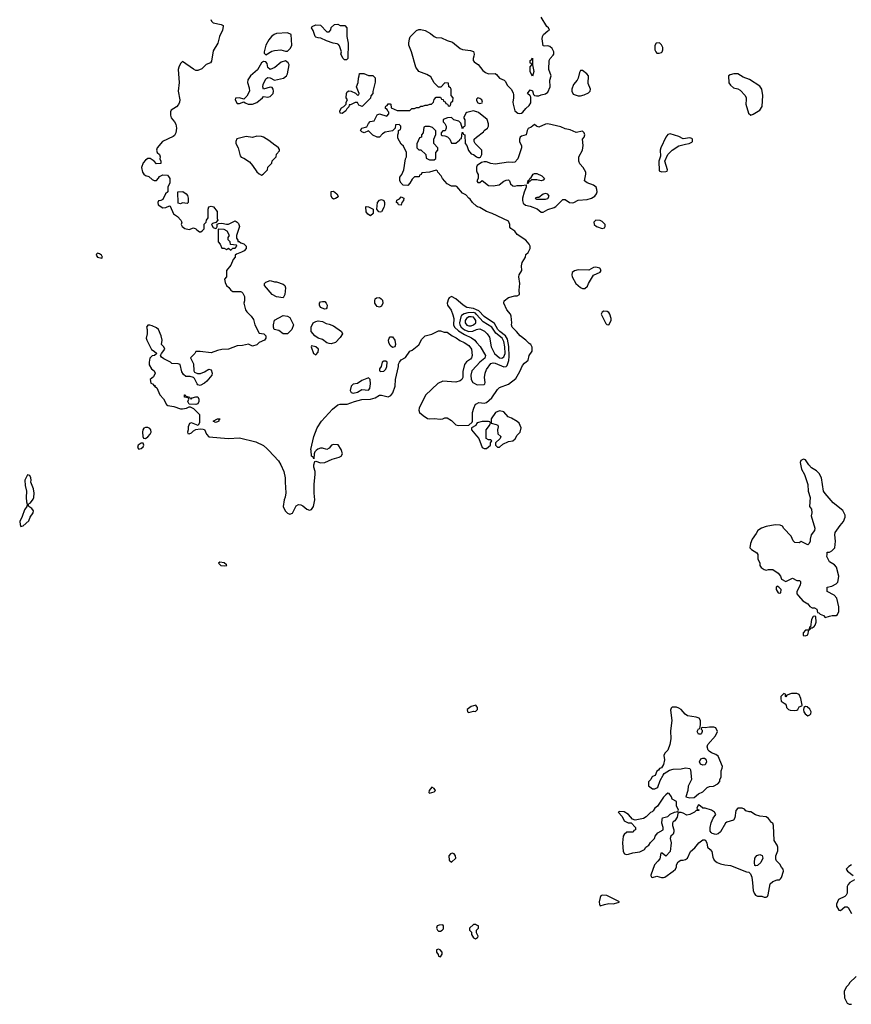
# Model space of a CAD drawing. Header units: inches. Extents: x 2601469 to 2753575, y 449403 to 582909.
# Tile 9 of 256: x 2615819 to 2623428, y 474932 to 483944. Entities that reach past the tile are written whole.
import ezdxf

# ---------------------------------------------------------------- set-up
doc = ezdxf.new("R2010")
doc.units = ezdxf.units.IN
doc.header["$MEASUREMENT"] = 0
for name, color, linetype in [('C6417', 7, 'Continuous'), ('C6418', 7, 'Continuous'), ('C6427', 7, 'Continuous'), ('C6428', 7, 'Continuous')]:
    doc.layers.add(name, color=color, linetype=linetype)

msp = doc.modelspace()

# ---------------------------------------------------------------- linework, layer by layer
at = {"layer": 'C6417', "color": 4, "elevation": 4}
for points in [[(2618100, 480000), (2618185.7, 479905.7), (2618208.4, 479870), (2618235.8, 479810), (2618248.5, 479750), (2618246.7, 479710), (2618253.3, 479613.3), (2618247.4, 479572.6), (2618238.4, 479550), (2618230.4, 479490), (2618247.9, 479447.9), (2618270, 479428.2), (2618290, 479418.4), (2618313.7, 479426.3), (2618350, 479494.8), (2618370, 479507.3), (2618390, 479504.9), (2618410, 479495.5), (2618445.4, 479465.4), (2618470, 479454), (2618490, 479461.6), (2618508.2, 479490), (2618519.7, 479550), (2618513.7, 479610), (2618514.7, 479690), (2618523.7, 479783.7), (2618522, 479810), (2618509.6, 479850), (2618509.6, 479870.4), (2618520.2, 479899.8), (2618530, 479904.7), (2618570, 479887.3), (2618610, 479890.6), (2618679.1, 479920.9), (2618740.7, 479939.3), (2618759, 479950), (2618774, 479970), (2618764.1, 480000)], [(2618532.1, 480000), (2618520.7, 479990), (2618513.4, 479970), (2618510, 479926), (2618502, 479942), (2618490, 479948.7), (2618484.6, 480000)], [(2620000, 477660.2), (2619992.3, 477670), (2619950, 477657.4), (2619912.7, 477630), (2619916, 477610), (2619930, 477603.8), (2619950, 477608.4), (2619970, 477615.3), (2619990, 477612.7), (2620000, 477622.7)], [(2620000, 475657.7), (2619990, 475662), (2619970, 475662), (2619934, 475630), (2619934, 475610), (2619952.7, 475592.7), (2619952, 475570), (2619970, 475541), (2619990, 475531.3), (2620000, 475536.7)], [(2620000, 475585.7), (2619998, 475590), (2619998, 475610), (2620000, 475612)]]:
    msp.add_lwpolyline(points, dxfattribs=at)
for points in [[(2615890, 479779.5), (2615864.7, 479730), (2615870, 479681), (2615882.8, 479630), (2615877.6, 479570), (2615881.1, 479530), (2615888.4, 479510), (2615884.4, 479490), (2615862, 479458), (2615843, 479397), (2615819.1, 479350), (2615822.6, 479322.6), (2615830, 479306), (2615850, 479310.7), (2615902.6, 479357.4), (2615915.4, 479390), (2615943, 479430), (2615946.3, 479450), (2615930, 479469.6), (2615904, 479490), (2615895.3, 479510), (2615918.8, 479521.2), (2615943, 479557), (2615949.6, 479570), (2615951.8, 479610), (2615945.6, 479650), (2615922, 479710), (2615925.1, 479730), (2615921.6, 479750), (2615911.1, 479771.1)], [(2617650, 478978), (2617638.8, 478970), (2617658.8, 478950), (2617690, 478946), (2617710, 478949.1), (2617713.2, 478950), (2617710, 478955.3), (2617690, 478972.3)], [(2619590, 476919), (2619566, 476890), (2619562, 476870), (2619570, 476864.7), (2619610, 476876), (2619624, 476890), (2619610, 476908.7)], [(2619776.6, 476316.6), (2619760.7, 476310), (2619746.5, 476290), (2619750, 476251.3), (2619770, 476232), (2619808.7, 476270), (2619805.2, 476290), (2619794, 476310)], [(2619690, 475658), (2619657.2, 475657.2), (2619638, 475650), (2619631.3, 475630), (2619641, 475610), (2619650, 475601), (2619670, 475602), (2619686, 475610), (2619696.4, 475623.6), (2619698, 475650)], [(2619650, 475438), (2619634, 475430), (2619632, 475410), (2619647.9, 475387.9), (2619650, 475374), (2619670, 475366.8), (2619686, 475390), (2619686, 475410), (2619666, 475430)]]:
    msp.add_lwpolyline(points, close=True, dxfattribs=at)
at = {"layer": 'C6418', "color": 4}
for points, elevation in [([(2617567.6, 483947.6), (2617574.9, 483930), (2617590, 483916.4), (2617661.6, 483901.6), (2617681, 483890), (2617681, 483881), (2617675.5, 483850), (2617648.2, 483790), (2617633, 483730), (2617590, 483659), (2617574.8, 483565.2), (2617564.7, 483550), (2617525.5, 483534.5), (2617484.7, 483495.3), (2617450, 483479.5), (2617430, 483480.7), (2617410, 483491.6), (2617310, 483562), (2617290, 483542.9), (2617273.8, 483510), (2617270.2, 483490), (2617279.5, 483370), (2617269.2, 483290), (2617284.6, 483210), (2617281.7, 483190), (2617272, 483168), (2617253.9, 483146.1), (2617203.7, 483116.3), (2617198.5, 483101.5), (2617199.1, 483070), (2617205.8, 483045.8), (2617236, 483010), (2617247.3, 482987.3), (2617252.7, 482950), (2617246.7, 482910), (2617234.7, 482885.3), (2617224.2, 482875.8), (2617126, 482830), (2617077.3, 482770), (2617070.8, 482750), (2617078, 482730), (2617098, 482710), (2617104.7, 482690), (2617102, 482670), (2617111.3, 482650), (2617110, 482628), (2617070, 482626), (2617048, 482650), (2617013.6, 482673.6), (2616990, 482674), (2616970, 482659), (2616950, 482635.3), (2616934.8, 482590), (2616944, 482550), (2616956, 482530), (2616970, 482518.8), (2617002, 482510), (2617030, 482482), (2617050, 482472), (2617070, 482474), (2617090, 482494), (2617098, 482510), (2617130, 482524.7), (2617170, 482522), (2617182, 482510), (2617191.3, 482490), (2617191.3, 482450), (2617174, 482410), (2617174, 482370), (2617152, 482350), (2617130, 482298), (2617110, 482288), (2617090, 482286), (2617082, 482270), (2617084.7, 482250), (2617130, 482221), (2617156, 482224), (2617190, 482242), (2617196.9, 482236.9), (2617227.3, 482167.3), (2617262.8, 482142.8), (2617292, 482110), (2617302, 482090), (2617298, 482070), (2617304.7, 482050), (2617330, 482032), (2617370, 482024.7), (2617410, 482038), (2617431, 482031), (2617439.6, 482019.6), (2617463.6, 482003.6), (2617476.4, 482003.6), (2617490, 482012), (2617508, 482030), (2617508.4, 482071.6), (2617526, 482090), (2617528, 482110), (2617542, 482130), (2617542, 482210), (2617548.7, 482230), (2617570, 482238), (2617592, 482230), (2617624.7, 482190), (2617626, 482126), (2617631.3, 482108.7), (2617612.7, 482087.3), (2617582, 482078), (2617574, 482070), (2617590, 482042), (2617610, 482034), (2617622, 482038), (2617627.3, 482052.7), (2617627.3, 482072.7), (2617642, 482078), (2617670, 482081), (2617710, 482071.3), (2617728.4, 482071.6), (2617790, 482102), (2617810, 482092), (2617819.8, 482079.8), (2617831.3, 482050), (2617802, 481970), (2617803.6, 481943.6), (2617814, 481926), (2617814, 481914), (2617826, 481914), (2617842, 481902), (2617870, 481891.3), (2617890, 481872), (2617892, 481850), (2617874, 481830), (2617850, 481815.3), (2617802, 481798), (2617792, 481788), (2617791.3, 481770), (2617772, 481750), (2617750, 481698), (2617712, 481650), (2617712, 481590), (2617694, 481570), (2617699.6, 481539.6), (2617712, 481510), (2617734, 481494), (2617752, 481470), (2617770, 481458), (2617838, 481458), (2617850, 481454), (2617862, 481442), (2617874.8, 481410), (2617876, 481370), (2617871.3, 481350), (2617886, 481290), (2617896, 481270), (2617938, 481230), (2617959.8, 481199.8), (2617971.3, 481150), (2618010, 481074), (2618054, 481070), (2618072, 481050), (2618071, 481030), (2618058, 481010), (2618010, 480989), (2617990, 480969.4), (2617950, 480955.3), (2617913.6, 480973.6), (2617858, 480962), (2617810, 480959), (2617730, 480929.3), (2617670, 480925.2), (2617630, 480917.2), (2617570, 480894), (2617470, 480908.7), (2617432, 480908), (2617422, 480890), (2617382, 480850), (2617410, 480794), (2617411.6, 480731.6), (2617419.6, 480719.6), (2617445.4, 480705.4), (2617473.6, 480706.4), (2617510, 480721), (2617550, 480744.7), (2617570, 480738), (2617580.7, 480710), (2617576.3, 480690), (2617530, 480637.2), (2617510, 480617.2), (2617470, 480595.3), (2617450, 480602), (2617442, 480610), (2617419.3, 480659.3), (2617410, 480668.7), (2617378, 480678), (2617338, 480678), (2617316.4, 480696.4), (2617302, 480722), (2617288.4, 480788.4), (2617270, 480795.3), (2617210, 480798), (2617198, 480810), (2617139, 480839), (2617116.4, 480856.4), (2617106, 480870), (2617115.3, 480890), (2617148, 480930), (2617138, 480950), (2617118, 480970), (2617122, 481010), (2617113.2, 481050), (2617090, 481108), (2617070, 481124), (2617030, 481142), (2617010, 481148.7), (2616990, 481148), (2616978, 481130), (2616984.7, 481110), (2616984.7, 481070), (2616976, 481030), (2616981, 481010), (2617025.4, 480925.4), (2617050.9, 480910.9), (2617074, 480890), (2617054, 480870), (2617030, 480868.7), (2617010, 480846), (2617002.8, 480810), (2617004, 480784), (2617024.7, 480750), (2617050.7, 480730.7), (2617058.8, 480710), (2617044.7, 480675.3), (2617014, 480650), (2617018, 480618), (2617032.7, 480612.7), (2617050, 480594), (2617058, 480598), (2617054, 480590), (2617075.3, 480575.3), (2617101, 480510), (2617135.5, 480475.5), (2617161.4, 480421.4), (2617174.4, 480414.4), (2617230, 480403), (2617290, 480384), (2617310, 480382.8), (2617346, 480390), (2617370, 480402), (2617379.6, 480399.6), (2617410, 480384.7), (2617464.7, 480330), (2617463.6, 480256.4), (2617451.3, 480228.7), (2617390, 480255.3), (2617371.6, 480248.4), (2617362, 480218), (2617362, 480190), (2617354, 480170), (2617358, 480158), (2617370, 480154), (2617390, 480162), (2617410, 480182), (2617430, 480192), (2617470, 480198), (2617496.9, 480196.9), (2617510, 480192), (2617526.8, 480150), (2617550, 480126.8), (2617730, 480110.4), (2617830, 480115.8), (2617979.2, 480079.2), (2618050, 480046), (2618080.9, 480020.9), (2618100, 480000)], 4), ([(2620000, 482237.4), (2619962, 482270), (2619942, 482302), (2619928, 482310), (2619900.4, 482340.4), (2619870, 482358), (2619818, 482418), (2619810, 482422), (2619770, 482422), (2619730, 482442), (2619688, 482490), (2619676.4, 482516.4), (2619646, 482550), (2619642, 482562), (2619630, 482566), (2619570, 482548), (2619498, 482542), (2619492.7, 482527.3), (2619478, 482522), (2619472.7, 482507.3), (2619430, 482506), (2619410, 482486), (2619390, 482448), (2619370, 482428), (2619328.9, 482428.9), (2619308.9, 482448.9), (2619298, 482470), (2619296.4, 482503.6), (2619314, 482526), (2619334, 482570), (2619348.9, 482671.1), (2619358, 482690), (2619358, 482730), (2619330, 482786), (2619310, 482806), (2619280.4, 482860.4), (2619278, 482890), (2619286, 482910), (2619286, 482930), (2619302, 482938), (2619306, 482950), (2619306, 482970), (2619290, 482986), (2619258, 482982), (2619254, 482950), (2619230, 482926), (2619163.6, 482916.4), (2619139.6, 482900.4), (2619110, 482868.7), (2619090, 482869), (2619050, 482888.7), (2619010, 482926), (2618970, 482909), (2618950, 482918), (2618938, 482930), (2618949.1, 482950.9), (2618995.3, 482964.7), (2619010, 482994), (2619027.3, 483012.7), (2619062, 483018), (2619090, 483074), (2619110, 483082), (2619178, 483062), (2619196.4, 483083.6), (2619198, 483098), (2619187.3, 483107.3), (2619182, 483122), (2619166, 483130), (2619167.3, 483147.3), (2619170, 483154), (2619182, 483158), (2619190, 483174), (2619210, 483174), (2619214, 483170), (2619218, 483138), (2619272.7, 483112.7), (2619390, 483114), (2619408.4, 483131.6), (2619430, 483132), (2619450, 483142), (2619470, 483142), (2619490, 483152), (2619507.3, 483152.7), (2619530, 483162), (2619550, 483162), (2619572.7, 483172.7), (2619587.3, 483172.7), (2619606, 483190), (2619610, 483214), (2619630, 483234), (2619670, 483234), (2619678, 483218), (2619692.7, 483212.7), (2619698, 483198), (2619712.7, 483192.7), (2619718, 483178), (2619732.7, 483172.7), (2619738, 483158), (2619750, 483154), (2619762, 483158), (2619766, 483190), (2619782, 483198), (2619786, 483230), (2619766, 483250), (2619766, 483310), (2619762, 483322), (2619746, 483330), (2619742, 483362), (2619710, 483366), (2619672.7, 483327.3), (2619650, 483326), (2619610, 483366), (2619580.4, 483420.4), (2619543.1, 483443.1), (2619470, 483468.7), (2619444, 483510), (2619404, 483650), (2619379, 483710), (2619379, 483730), (2619385.2, 483770), (2619392.9, 483787.1), (2619450, 483844.7), (2619470, 483856), (2619490, 483856), (2619530, 483844), (2619576.7, 483816.7), (2619610.6, 483790.6), (2619630, 483782.8), (2619678.5, 483778.5), (2619730, 483753.4), (2619778, 483738), (2619850, 483681), (2619870, 483671), (2619943.6, 483663.6), (2619970, 483654), (2619976, 483630), (2619974.8, 483610), (2619966.8, 483590), (2619966.8, 483570), (2619977.5, 483557.5), (2620000, 483542.1)], 4), ([(2620000, 483216), (2619998, 483210), (2620000, 483205.8)], 4), ([(2620000, 483102.4), (2619970, 483108.7), (2619910, 483095.3), (2619902, 483090), (2619882, 483050), (2619882, 483042), (2619892.7, 483027.3), (2619892.7, 482972.7), (2619890, 482966), (2619878, 482962), (2619870, 482946), (2619856.4, 482996.4), (2619836.4, 483016.4), (2619790, 483028.7), (2619770, 483048), (2619732.7, 483047.3), (2619694, 483030), (2619694, 483010), (2619710, 482994), (2619722, 482970), (2619722, 482950), (2619712.7, 482927.3), (2619690, 482926), (2619674, 482910), (2619674, 482890), (2619683.6, 482883.6), (2619710, 482882), (2619732.7, 482872.7), (2619754, 482850), (2619770, 482814), (2619810, 482814), (2619830, 482834), (2619842, 482838), (2619850, 482854), (2619862, 482858), (2619868.4, 482911.6), (2619872.7, 482912.7), (2619878, 482898), (2619892, 482890), (2619894, 482810), (2619911.6, 482791.6), (2619926.4, 482746.4), (2619950, 482718), (2619970, 482711.3), (2620000, 482689.3)], 4), ([(2620000, 482798), (2619988, 482810), (2619978, 482830), (2619978, 482850), (2620000, 482867.8)], 4), ([(2620000, 482595), (2619998, 482590), (2619998, 482570), (2620000, 482560.6)], 4), ([(2620000, 481287.3), (2619970, 481300.4), (2619909, 481310), (2619877.2, 481330), (2619810, 481389.4), (2619770, 481409.2), (2619750, 481399), (2619742.8, 481390), (2619730.7, 481350), (2619734.8, 481330), (2619766.2, 481286.2), (2619782.9, 481242.9), (2619792, 481210), (2619788.5, 481150), (2619798.9, 481130), (2619835.3, 481095.3), (2619890, 481061.5), (2619952.2, 481032.2), (2619982.4, 481010), (2620000, 480990.4)], 8), ([(2620000, 481246.5), (2619990, 481258), (2619970, 481263.7), (2619920, 481260), (2619887, 481253), (2619862, 481238), (2619854.1, 481225.9), (2619844, 481170), (2619846, 481150), (2619858, 481130), (2619890, 481106.9), (2619930, 481091.5), (2619966.2, 481093.8), (2620000, 481108.7)], 12), ([(2618484.6, 480000), (2618483.6, 480010), (2618509.7, 480130), (2618540.5, 480210), (2618581.6, 480270), (2618679.8, 480380.2), (2618730, 480419.5), (2618750, 480424.9), (2618814.7, 480425.3), (2618882, 480450), (2618950, 480468.4), (2619030, 480470.3), (2619070, 480483.7), (2619110, 480506.4), (2619130, 480508.5), (2619190, 480493.4), (2619215.6, 480504.4), (2619231.7, 480528.3), (2619254, 480590), (2619258, 480650), (2619285.2, 480770), (2619285.2, 480790), (2619293.2, 480810), (2619309.6, 480830.4), (2619350, 480851.3), (2619389, 480910), (2619410, 480920.7), (2619471.5, 480968.5), (2619499.3, 481020.7), (2619529.7, 481050.4), (2619590, 481067.3), (2619650, 481097.3), (2619670, 481096), (2619703.5, 481083.5), (2619730, 481082.8), (2619774.8, 481050), (2619811.9, 481031.9), (2619847, 481007), (2619886, 480990), (2619930, 480960.7), (2619953, 480930), (2619959.1, 480870), (2619954, 480850), (2619943, 480837), (2619906.6, 480813.4), (2619890.4, 480789.6), (2619874.4, 480725.6), (2619872.2, 480670), (2619866, 480650), (2619850, 480639.3), (2619810, 480627.6), (2619690, 480637), (2619644.2, 480615.8), (2619532, 480508), (2619472.7, 480390), (2619470.5, 480370), (2619477.3, 480350), (2619510, 480320.5), (2619550, 480295.5), (2619570, 480290.6), (2619610, 480293), (2619670, 480287.7), (2619689.3, 480290.7), (2619710, 480301), (2619730, 480301), (2619770, 480276), (2619810, 480237.3), (2619834, 480230), (2619928, 480232), (2619959, 480261), (2619962, 480270), (2619961.2, 480350), (2619973.2, 480390), (2619990, 480424.7), (2620000, 480429.7)], 4), ([(2620000, 480777.1), (2619956.3, 480730), (2619945.5, 480690), (2619950.5, 480650), (2619964.7, 480624.7), (2619976.1, 480616.1), (2620000, 480606.2)], 8), ([(2620000, 480243.7), (2619992, 480230), (2619954, 480210), (2619952, 480190), (2620000, 480134.3)], 4), ([(2618764.1, 480000), (2618760.9, 480010), (2618731.5, 480051.5), (2618690, 480056), (2618670.7, 480049.3), (2618650, 480022), (2618630.6, 480009.4), (2618590, 480021.3), (2618570, 480021.1), (2618547, 480013), (2618532.1, 480000)], 4)]:
    msp.add_lwpolyline(points, dxfattribs=dict(at, elevation=elevation))
for points, elevation in [([(2618790, 483578), (2618778, 483590), (2618758, 483630), (2618762, 483650), (2618744.7, 483704.7), (2618736.5, 483716.5), (2618724.7, 483724.7), (2618686, 483730), (2618626, 483750), (2618574.6, 483774.6), (2618550, 483777.2), (2618530, 483785.2), (2618524, 483790), (2618505.2, 483845.2), (2618489, 483870), (2618496.4, 483883.6), (2618530, 483898), (2618570, 483894), (2618630, 483834), (2618650, 483834), (2618667.3, 483852.7), (2618670, 483874), (2618700.4, 483899.6), (2618730, 483902), (2618750, 483892), (2618794, 483890), (2618812, 483870), (2618812, 483790), (2618824.7, 483730), (2618822, 483590), (2618810, 483578)], 4), ([(2618270, 483822.7), (2618170, 483819.5), (2618146.8, 483810), (2618122.8, 483790), (2618098.8, 483761.2), (2618070.4, 483710), (2618054.8, 483650), (2618056.9, 483636.9), (2618070, 483622), (2618125.1, 483654.9), (2618150, 483662), (2618207.1, 483667.1), (2618250, 483654.8), (2618270, 483656), (2618296.6, 483683.4), (2618309, 483710), (2618302, 483810)], 8), ([(2618250, 483569), (2618210, 483556), (2618152.1, 483507.9), (2618110, 483489.3), (2618090, 483508), (2618082, 483542), (2618070, 483558), (2618050, 483562), (2618030, 483548.7), (2617993.7, 483486.3), (2617930.4, 483430), (2617906.6, 483393.4), (2617902, 483370), (2617919.5, 483319.5), (2617920.4, 483290), (2617895.8, 483244.2), (2617870, 483218), (2617830, 483228.7), (2617794, 483226), (2617792, 483210), (2617810, 483178), (2617830, 483176), (2617870, 483194), (2617882, 483182), (2617911, 483171), (2617950, 483170.8), (2617990, 483186.8), (2618042, 483230), (2618050, 483242), (2618090, 483236), (2618110, 483242.8), (2618137.2, 483270), (2618142.7, 483290), (2618139.3, 483310), (2618130, 483324), (2618110, 483326.6), (2618050, 483308), (2618044.2, 483330), (2618046.6, 483350), (2618070, 483403), (2618090, 483414.4), (2618110, 483413), (2618150.9, 483390.9), (2618231.3, 483408.7), (2618259.5, 483430), (2618269.6, 483450), (2618285.2, 483530), (2618275.3, 483550)], 8), ([(2619010, 483434), (2619050, 483434), (2619071.6, 483411.6), (2619071.6, 483371.6), (2619051.6, 483288.4), (2619051.1, 483268.9), (2619032.7, 483247.3), (2619030, 483226), (2618951.6, 483148.4), (2618923.1, 483163.1), (2618910, 483186), (2618890, 483186), (2618846, 483166), (2618834, 483166), (2618830, 483146), (2618811.6, 483128.4), (2618802, 483110), (2618770, 483086), (2618750, 483088), (2618748.9, 483111.1), (2618763.1, 483136.9), (2618786, 483150), (2618806, 483170), (2618806, 483190), (2618818, 483210), (2618806, 483230), (2618808, 483270), (2618816.4, 483283.6), (2618830, 483292), (2618851.1, 483291.1), (2618892.7, 483272.7), (2618910, 483254), (2618922, 483258), (2618926, 483270), (2618902, 483330), (2618915.3, 483370), (2618918, 483410), (2618926, 483430), (2618927.3, 483452.7), (2618967.3, 483452.7)], 4), ([(2619570, 482966), (2619530, 482966), (2619518, 482962), (2619511.6, 482908.4), (2619494, 482890), (2619494, 482870), (2619478, 482862), (2619463.6, 482836.4), (2619452.7, 482807.3), (2619452.7, 482772.7), (2619470, 482754), (2619490, 482754), (2619534, 482710), (2619538, 482678), (2619570, 482662), (2619610, 482662), (2619627.3, 482672.7), (2619626, 482730), (2619646, 482750), (2619646, 482770), (2619608, 482810), (2619608, 482850), (2619627.3, 482892.7), (2619627.3, 482927.3), (2619596.4, 482956.4)], 4), ([(2617990, 482879), (2617950, 482866), (2617890, 482874), (2617806.8, 482853.2), (2617798, 482830), (2617798, 482810), (2617818, 482770), (2617836.9, 482696.9), (2617846.4, 482686.4), (2617870, 482678), (2617922, 482642), (2617950.6, 482610.6), (2617990, 482552), (2618010, 482532), (2618030, 482522), (2618046, 482530), (2618086, 482570), (2618090, 482594), (2618126, 482630), (2618130, 482654), (2618166, 482690), (2618170, 482714), (2618196.4, 482743.6), (2618196.4, 482756.4), (2618188, 482770), (2618170, 482788), (2618154.6, 482794.6), (2618098, 482838), (2618048.9, 482868.9), (2618030, 482874)], 8), ([(2617350, 482262), (2617310, 482268), (2617290, 482258), (2617270, 482266), (2617266, 482370), (2617310.6, 482370.6), (2617342, 482350), (2617355.3, 482335.3), (2617362, 482310), (2617362, 482270)], 4), ([(2618690, 482302), (2618678, 482310), (2618668.4, 482331.6), (2618668.7, 482371.3), (2618690, 482376), (2618722, 482350), (2618734, 482330), (2618723.6, 482316.4), (2618710, 482308.7)], 4), ([(2619118, 482182), (2619104.7, 482184.7), (2619086, 482210), (2619094, 482270), (2619110, 482291), (2619130, 482298.8), (2619151.3, 482290), (2619158, 482270), (2619158, 482250), (2619150, 482226), (2619130, 482186)], 4), ([(2619310, 482248), (2619286, 482250), (2619282, 482262), (2619268, 482270), (2619270, 482292), (2619295.3, 482304.7), (2619310, 482322), (2619334, 482310), (2619332, 482290), (2619314, 482270)], 4), ([(2619030, 482148), (2619003.1, 482163.1), (2618990, 482186), (2618986, 482230), (2618990, 482234), (2619010, 482232), (2619054, 482210), (2619052, 482170)], 4), ([(2617634, 482026), (2617634, 481910), (2617654, 481890), (2617670, 481854), (2617690, 481854), (2617710, 481842), (2617730, 481854), (2617750, 481834), (2617770, 481854), (2617790, 481854), (2617806, 481870), (2617802, 481882), (2617747.3, 481887.3), (2617746, 481910), (2617726, 481930), (2617726, 481950), (2617738, 481970), (2617718, 482010), (2617690, 482024)], 4), ([(2616530, 481808), (2616521, 481799), (2616518, 481790), (2616530, 481772), (2616570, 481762), (2616575.3, 481770), (2616568, 481790), (2616550, 481802)], 4), ([(2618150, 481544.7), (2618170, 481544.7), (2618230, 481524.7), (2618244.7, 481510), (2618251, 481490), (2618244.7, 481430), (2618230, 481398), (2618170, 481408.7), (2618130, 481428.7), (2618058, 481510), (2618058, 481530), (2618070, 481542), (2618110, 481556)], 4), ([(2618610, 481295.3), (2618570, 481308.7), (2618561.2, 481330), (2618561.2, 481350), (2618570, 481361), (2618590, 481366), (2618610, 481364.7), (2618624.7, 481350), (2618632, 481330), (2618630, 481306), (2618622, 481298)], 4), ([(2619110, 481313.2), (2619090, 481319.3), (2619079.3, 481330), (2619069.6, 481349.6), (2619067, 481370), (2619071.9, 481388.1), (2619082.7, 481397.3), (2619110, 481400.4), (2619127.3, 481390), (2619137.2, 481377.2), (2619141.6, 481350), (2619130, 481322)], 4), ([(2618270, 481068), (2618230, 481069), (2618190, 481098), (2618148.7, 481108.7), (2618142, 481130), (2618142, 481150), (2618150, 481194), (2618230, 481236), (2618270, 481231), (2618290, 481218), (2618322.8, 481150), (2618310, 481108.7)], 4), ([(2618670, 480977.2), (2618650, 480979.3), (2618630, 480986), (2618590, 481017.2), (2618548.7, 481030), (2618519, 481050), (2618486.6, 481090), (2618485.2, 481130), (2618504, 481170), (2618530, 481182.8), (2618550, 481186.8), (2618590, 481181), (2618623.5, 481163.5), (2618650, 481158.8), (2618690, 481140.7), (2618762, 481090), (2618771.3, 481070), (2618750, 481035.3), (2618710, 480989.2)], 4), ([(2619950, 481225.7), (2619930, 481223.1), (2619905.7, 481210), (2619896.5, 481190), (2619895.3, 481170), (2619910, 481148.8), (2619930, 481141.7), (2619950, 481141.7), (2619970, 481150.4), (2619991.6, 481170), (2619991.1, 481190), (2619980.5, 481210), (2619970, 481221.3)], 16), ([(2619230, 480942.7), (2619210, 480962.7), (2619197, 480990), (2619192.3, 481010), (2619199.3, 481030), (2619210, 481042.8), (2619230, 481042.8), (2619252.5, 481012.5), (2619257.3, 480970), (2619250, 480948.7)], 4), ([(2618490, 480958), (2618484.7, 480950), (2618506.8, 480890), (2618530, 480878), (2618550, 480902), (2618552.7, 480930), (2618530, 480949)], 8), ([(2619170, 480819.3), (2619150, 480818), (2619136, 480810), (2619126, 480770), (2619111.3, 480750), (2619112, 480730), (2619122.8, 480722.8), (2619150, 480726), (2619170, 480744.7), (2619177.2, 480770), (2619181.2, 480810)], 8), ([(2619010, 480666), (2618950, 480642), (2618910, 480615.3), (2618870, 480608.7), (2618851.3, 480590), (2618842, 480550), (2618851.6, 480531.6), (2618870, 480526.8), (2618910, 480536), (2618950, 480558), (2619010, 480552), (2619022, 480570), (2619028.7, 480610), (2619026, 480650)], 8), ([(2617390, 480474), (2617398, 480482), (2617430, 480491.3), (2617450, 480491.3), (2617458.8, 480470), (2617458.8, 480450), (2617450, 480429), (2617430, 480421.2), (2617370, 480426), (2617358, 480450), (2617366, 480470), (2617362, 480482), (2617326, 480490), (2617328, 480510), (2617334, 480510), (2617338, 480498), (2617374, 480490), (2617378, 480478)], 4), ([(2617610, 480258), (2617588.7, 480270), (2617630, 480292), (2617652, 480290), (2617642, 480278), (2617642, 480270), (2617630, 480262)], 4), ([(2616992.7, 480212.7), (2616970, 480212.7), (2616955.3, 480204.7), (2616946, 480190), (2616942.8, 480170), (2616946, 480130), (2616952.7, 480112.7), (2616970, 480112), (2616990, 480124.7), (2617014, 480150), (2617021.2, 480170), (2617019, 480190), (2617010, 480202)], 4), ([(2616930, 480068), (2616902, 480050), (2616898, 480030), (2616910, 480012), (2616930, 480018), (2616950, 480034), (2616955.3, 480050), (2616947.3, 480067.3)], 4)]:
    msp.add_lwpolyline(points, close=True, dxfattribs=dict(at, elevation=elevation))
at = {"layer": 'C6427', "color": 4, "elevation": 4}
for points in [[(2622990, 479922.7), (2622967.3, 479910), (2622960.5, 479890), (2622962.5, 479877.5), (2622973.4, 479830), (2623000.3, 479780.3), (2623030.5, 479690), (2623034.8, 479630), (2623050.6, 479570), (2623046.8, 479490), (2623063.6, 479463.6), (2623066, 479430), (2623062, 479402), (2623094.8, 479290), (2623090.8, 479270), (2623060.7, 479230), (2623051, 479191), (2623052, 479170), (2623042, 479150), (2623030, 479138), (2622970, 479168), (2622950, 479155.3), (2622910, 479158), (2622894.6, 479174.6), (2622878, 479218), (2622810, 479288), (2622798, 479310), (2622778, 479318), (2622730, 479322), (2622650, 479306.6), (2622606, 479290), (2622571.3, 479270), (2622558.4, 479241.6), (2622522, 479190), (2622506, 479150), (2622501, 479110), (2622514.4, 479094.4), (2622563.6, 479063.6), (2622574, 479050), (2622572, 479010), (2622591.1, 478971.1), (2622592, 478950), (2622602, 478930), (2622630, 478911), (2622650, 478906), (2622670, 478911.3), (2622710, 478911), (2622759.1, 478879.1), (2622781, 478850), (2622790, 478822), (2622830, 478802), (2622890, 478832), (2622930, 478812), (2622954, 478810), (2622962, 478802), (2622964.7, 478790), (2622961, 478770), (2622930.8, 478710), (2622931, 478690), (2622944.7, 478670), (2622984.7, 478624.7), (2623030, 478598), (2623050, 478572), (2623070, 478562), (2623090, 478562), (2623114, 478550), (2623118, 478518), (2623130, 478514), (2623142, 478502), (2623174, 478490), (2623190, 478474), (2623230, 478484.7), (2623251.6, 478491.6), (2623290, 478492), (2623300.4, 478499.6), (2623313.6, 478526.4), (2623314, 478570), (2623295.3, 478650), (2623270, 478678), (2623208, 478710), (2623208, 478750), (2623250, 478758), (2623290, 478782), (2623304, 478796), (2623309, 478810), (2623314, 478850), (2623293.6, 478933.6), (2623273.6, 478953.6), (2623230, 478982), (2623204, 479030), (2623208, 479048), (2623206, 479070), (2623230, 479072), (2623250, 479082), (2623278, 479110), (2623284, 479170), (2623277.2, 479230), (2623281.2, 479250), (2623326, 479314), (2623357.2, 479350), (2623372.3, 479390), (2623372.3, 479410), (2623351.7, 479451.7), (2623261.5, 479521.5), (2623187.5, 479607.5), (2623175.1, 479630), (2623154.5, 479750), (2623134.5, 479790), (2623110, 479814.5), (2623063.5, 479843.5), (2623039.5, 479870), (2623010, 479917.2)], [(2622750, 478758), (2622742, 478750), (2622742, 478730), (2622758, 478698), (2622770, 478694), (2622782, 478698), (2622786, 478730), (2622766, 478750)], [(2623090, 478486), (2623078, 478482), (2623064.7, 478455.3), (2623054, 478386), (2623050, 478386), (2623042, 478370), (2623042, 478362), (2623050, 478362), (2623062, 478378), (2623070, 478378), (2623088, 478390), (2623096.5, 478403.5), (2623108, 478430), (2623102, 478482)], [(2623038, 478358), (2623010, 478355.3), (2622986.4, 478333.6), (2622986.8, 478306.8), (2623010, 478304.7), (2623030, 478314)], [(2622882, 477778), (2622838, 477762), (2622830, 477746), (2622826, 477750), (2622826, 477770), (2622810, 477778), (2622784.7, 477750), (2622782, 477730), (2622786.4, 477706.4), (2622823.6, 477683.6), (2622831.3, 477671.3), (2622836, 477650), (2622852, 477630), (2622870, 477624), (2622910, 477621), (2622930, 477624.7), (2622938, 477630), (2622950, 477654), (2622976.4, 477663.6), (2622978, 477670), (2622965.2, 477730), (2622950, 477768.7), (2622930, 477777.2)], [(2623010, 477658), (2622994, 477650), (2622991.3, 477628.7), (2622994.8, 477610), (2623006, 477590), (2623030, 477571), (2623050, 477581), (2623059, 477590), (2623061.2, 477610), (2623050, 477634), (2623025.4, 477654.6)], [(2621788.1, 477651.9), (2621778.8, 477641.2), (2621774.4, 477625.6), (2621785.5, 477530), (2621774.8, 477434.8), (2621776.7, 477363.3), (2621768.4, 477311.6), (2621750, 477258), (2621722, 477230), (2621711.3, 477210), (2621718.8, 477170), (2621710, 477128), (2621690, 477098), (2621674, 477090), (2621664.7, 477075.3), (2621650, 477066), (2621632.7, 477027.3), (2621610, 477018), (2621602, 477010), (2621594, 476990), (2621572.7, 476967.3), (2621572.7, 476932.7), (2621610, 476904.7), (2621630, 476904.7), (2621650, 476912), (2621659, 476921), (2621680.4, 476979.6), (2621706, 477030), (2621716.4, 477043.6), (2621764.5, 477075.5), (2621797, 477083), (2621870, 477087.7), (2621910, 477097.3), (2621951.3, 477091.3), (2621958, 477078), (2621966, 476990), (2621936, 476930), (2621930.9, 476889.1), (2621914, 476830), (2621950, 476821), (2621990, 476824.7), (2622030, 476858), (2622070, 476876), (2622110, 476916), (2622130, 476926), (2622166, 476930), (2622206, 476950), (2622226, 476970), (2622226, 476990), (2622238, 477010), (2622238, 477070), (2622247.3, 477092.7), (2622248, 477110), (2622210, 477202), (2622190, 477217.2), (2622150, 477234), (2622129, 477249), (2622119, 477259), (2622109, 477290), (2622114, 477310), (2622186, 477390), (2622205.2, 477430), (2622190, 477462), (2622170, 477469), (2622131.1, 477468.9), (2622090, 477462), (2622070, 477466), (2622058, 477462), (2622054, 477450), (2622062, 477442), (2622064.7, 477430), (2622058, 477410), (2622050, 477404), (2622030, 477405.2), (2622019, 477430), (2622030, 477454), (2622042, 477458), (2622048.4, 477491.6), (2622048.7, 477530), (2622035.3, 477550), (2622010, 477561.2), (2621930, 477572), (2621908.2, 477588.2), (2621870, 477629.4), (2621850, 477641.6), (2621828.2, 477651.8)], [(2622070, 477121.2), (2622048.7, 477130), (2622039, 477150), (2622050, 477178), (2622070, 477186), (2622085.4, 477185.4), (2622096.3, 477176.3), (2622102.8, 477150), (2622090, 477124)], [(2621750, 476866), (2621730, 476848), (2621710, 476828), (2621654, 476746), (2621630, 476728), (2621616, 476704), (2621606, 476694), (2621590, 476688.7), (2621550.7, 476649.3), (2621526.4, 476633.6), (2621450, 476618), (2621427.3, 476627.3), (2621388.7, 476670), (2621350, 476694), (2621310, 476695.3), (2621294, 476690), (2621330, 476652), (2621350, 476611.3), (2621387.3, 476592.7), (2621412.7, 476592.7), (2621452, 476550), (2621454, 476530), (2621438, 476522), (2621432.7, 476507.3), (2621372.7, 476507.3), (2621350, 476486), (2621342, 476470), (2621336, 476410), (2621342, 476330), (2621354, 476310), (2621370, 476304.7), (2621390, 476306), (2621430, 476318.8), (2621493.2, 476326.8), (2621535.3, 476350), (2621549.3, 476370.7), (2621575.3, 476390), (2621590, 476412), (2621628.7, 476450), (2621634, 476470), (2621658, 476502), (2621706, 476530), (2621708, 476550), (2621695.3, 476590), (2621696.4, 476623.6), (2621702, 476638), (2621750, 476651.3), (2621770, 476671.3), (2621810, 476692), (2621842, 476698), (2621846, 476710), (2621828, 476750), (2621827.3, 476787.3), (2621788, 476810), (2621782, 476830), (2621762, 476862)], [(2622030, 476758), (2622014, 476730), (2622018, 476718), (2622032.7, 476712.7), (2622032.7, 476707.3), (2622010, 476706), (2621994, 476690), (2621950, 476669), (2621923.1, 476663.1), (2621890, 476682), (2621870, 476688), (2621852.7, 476687.3), (2621842, 476678), (2621835.3, 476644.7), (2621812, 476610), (2621798, 476602), (2621791.3, 476590), (2621791.3, 476570), (2621804.7, 476530), (2621804.7, 476510), (2621798, 476490), (2621778, 476470), (2621771.3, 476450), (2621781, 476410), (2621772, 476330), (2621730, 476288), (2621696.4, 476316.4), (2621684.7, 476315.3), (2621675.3, 476264.7), (2621658.8, 476241.2), (2621626, 476210), (2621594, 476114), (2621598, 476098), (2621610, 476094), (2621650, 476104.7), (2621690, 476091.3), (2621710, 476091.3), (2621723.1, 476096.9), (2621798, 476150), (2621818, 476170), (2621828, 476190), (2621828, 476210), (2621843.1, 476236.9), (2621868.9, 476251.1), (2621890, 476251.3), (2621910, 476258), (2621928, 476270), (2621958, 476330), (2621997.2, 476362.8), (2622034, 476410), (2622070, 476436), (2622090, 476438), (2622106, 476410), (2622111.3, 476370), (2622138, 476350), (2622152, 476330), (2622159.6, 476279.6), (2622172, 476250), (2622202, 476230), (2622230, 476218), (2622270, 476207.3), (2622323.5, 476203.5), (2622470, 476146), (2622490, 476142), (2622505.4, 476125.4), (2622516.9, 476096.9), (2622525.4, 476045.4), (2622530, 475974), (2622538, 475950), (2622550, 475932), (2622570, 475922), (2622610, 475922), (2622630, 475912), (2622650, 475914), (2622662, 475918), (2622667.3, 475932.7), (2622686, 476034), (2622710, 476056), (2622750, 476071.3), (2622770, 476072), (2622780.4, 476079.6), (2622790, 476094), (2622808, 476150), (2622806, 476170), (2622790, 476186), (2622774.6, 476214.6), (2622744.7, 476244.7), (2622739, 476259), (2622739, 476290), (2622756.4, 476336.4), (2622755.3, 476370), (2622748.7, 476390), (2622721.2, 476430), (2622715.3, 476570), (2622708.9, 476588.9), (2622697.2, 476597.2), (2622670, 476634), (2622649.3, 476649.3), (2622590, 476654.5), (2622550, 476666.6), (2622510, 476692.7), (2622493.2, 476693.2), (2622464, 476704), (2622450, 476718), (2622430, 476728), (2622390, 476728), (2622370, 476706), (2622361, 476639), (2622350, 476618), (2622290, 476599.3), (2622276, 476590), (2622230.7, 476510), (2622210, 476492.7), (2622190, 476486), (2622156, 476496), (2622144.7, 476504.7), (2622138, 476518), (2622136, 476550), (2622146, 476594), (2622162.7, 476637.3), (2622188, 476670), (2622175.3, 476690), (2622150, 476708.7), (2622090, 476728), (2622070, 476726), (2622046, 476750)], [(2622550, 476198), (2622544, 476204), (2622541.2, 476230), (2622545.2, 476270), (2622565.1, 476294.9), (2622590, 476302.8), (2622613.4, 476293.4), (2622618.8, 476270), (2622601, 476230), (2622570, 476202)], [(2621147.5, 475932.5), (2621136, 475924), (2621131, 475910), (2621121, 475870), (2621125.4, 475845.4), (2621130, 475834), (2621170, 475844.7), (2621210, 475856), (2621250, 475852), (2621296.4, 475863.6), (2621306, 475870), (2621190, 475929.2)]]:
    msp.add_lwpolyline(points, close=True, dxfattribs=at)
for points in [[(2620000, 477622.7), (2620007.3, 477630), (2620008, 477650), (2620000, 477660.2)], [(2623430, 476208.7), (2623405.4, 476194.6), (2623382, 476170), (2623392, 476150), (2623444.7, 476110)], [(2623456, 476070), (2623414.4, 476045.6), (2623398, 476030), (2623390.9, 476009.1), (2623390.8, 475950), (2623381, 475930), (2623370, 475919), (2623312, 475890), (2623292, 475850), (2623292, 475830), (2623312.7, 475792.7), (2623330, 475792), (2623370, 475824.7), (2623390, 475824.7), (2623398, 475818), (2623430, 475762)], [(2620000, 475612), (2620018, 475630), (2620018, 475650), (2620000, 475657.7)], [(2620000, 475536.7), (2620010, 475542), (2620014.6, 475554.6), (2620000, 475585.7)], [(2623474, 475186), (2623412, 475130), (2623405.4, 475114.6), (2623382, 475090), (2623362, 475050), (2623364.7, 474990), (2623390, 474942), (2623410, 474932), (2623430, 474932)]]:
    msp.add_lwpolyline(points, dxfattribs=at)
at = {"layer": 'C6428', "color": 4}
for points, elevation in [([(2620000, 483542.1), (2620013.1, 483533.1), (2620058, 483478), (2620081.7, 483461.7), (2620110, 483448.2), (2620170, 483451), (2620182.8, 483442.8), (2620208.2, 483408.2), (2620250.6, 483390.6), (2620261.4, 483381.4), (2620283.4, 483343.4), (2620316, 483310), (2620333.7, 483273.7), (2620336.8, 483256.8), (2620338, 483230), (2620330.5, 483190), (2620333.4, 483170), (2620350.8, 483110), (2620378, 483090), (2620390, 483085.5), (2620410, 483088), (2620423, 483097), (2620450, 483130.5), (2620482, 483158), (2620496.6, 483183.4), (2620495.3, 483235.3), (2620488.7, 483248.7), (2620466, 483270), (2620490, 483302), (2620510, 483294), (2620519.6, 483259.6), (2620530, 483251.3), (2620546.8, 483246.8), (2620570, 483247.7), (2620590, 483257.3), (2620630, 483266), (2620650, 483281), (2620671.5, 483328.5), (2620669.2, 483390), (2620681.2, 483430), (2620659.3, 483490), (2620662.9, 483570), (2620672.7, 483590), (2620700.5, 483619.5), (2620705.6, 483630), (2620706, 483650), (2620690, 483680.9), (2620670, 483698), (2620650, 483705.2), (2620622, 483702), (2620610, 483706), (2620599.5, 483770), (2620602.7, 483790), (2620612, 483808), (2620650, 483842), (2620666, 483850), (2620658, 483870), (2620642.7, 483882.7), (2620590, 483969)], 4), ([(2620000, 483205.8), (2620010, 483184.7), (2620030, 483178), (2620050, 483182), (2620054, 483190), (2620048, 483210), (2620030, 483222), (2620010, 483228), (2620001, 483219), (2620000, 483216)], 4), ([(2620000, 482867.8), (2620062, 482918), (2620070, 482931.3), (2620098, 482950), (2620108, 482970), (2620108.7, 482990), (2620095.3, 483030), (2620015.5, 483095.5), (2620002, 483102), (2620000, 483102.4)], 4), ([(2620000, 482560.6), (2620003.6, 482543.6), (2620012.7, 482527.3), (2620014, 482490), (2620002, 482470), (2620010, 482454), (2620030, 482454), (2620050, 482472), (2620107.7, 482427.7), (2620150, 482423.8), (2620206, 482434), (2620250, 482465.5), (2620270, 482475.5), (2620290, 482478), (2620302, 482470), (2620310, 482442), (2620330, 482424.7), (2620350, 482421), (2620370, 482426.8), (2620414, 482426), (2620454, 482434), (2620452, 482412), (2620434, 482366), (2620420.5, 482310), (2620419.1, 482290), (2620425.8, 482265.8), (2620446.6, 482246.6), (2620490, 482236.5), (2620552.5, 482212.5), (2620590, 482182.8), (2620610, 482184), (2620650, 482207.3), (2620710, 482224.9), (2620725.8, 482234.2), (2620790, 482298), (2620810, 482298.8), (2620850, 482270.7), (2620872.5, 482267.5), (2620890, 482270.7), (2620930, 482292.7), (2621010, 482299.3), (2621050, 482310.6), (2621081.2, 482330), (2621097, 482350), (2621102, 482370), (2621100.9, 482390), (2621092.7, 482410), (2621069.6, 482429.6), (2621012.3, 482452.3), (2620988, 482470), (2620999.5, 482530), (2620998, 482550), (2620976, 482590), (2620945.1, 482625.1), (2620936, 482650), (2620936, 482690), (2620969.7, 482750.4), (2620973.3, 482793.3), (2620969, 482850), (2620984, 482870), (2620989, 482890), (2620984, 482910), (2620970, 482924), (2620910, 482913.2), (2620856.2, 482936.2), (2620810, 482945.2), (2620770, 482963.7), (2620650, 482992.3), (2620630, 482989.2), (2620570, 482962), (2620548.4, 482968.4), (2620530, 482986), (2620499.8, 482960.2), (2620471.6, 482948.4), (2620462, 482930), (2620452, 482890), (2620410, 482879), (2620398, 482870), (2620391, 482850), (2620390.8, 482830), (2620410.4, 482790.4), (2620410.5, 482770), (2620375.5, 482670), (2620350, 482641.2), (2620330, 482637.2), (2620290, 482639.3), (2620170, 482622.7), (2620129.3, 482629.3), (2620090, 482644), (2620070, 482644), (2620043.6, 482636.4), (2620006, 482610), (2620000, 482595)], 4), ([(2620000, 482689.3), (2620010, 482682), (2620030, 482682), (2620035.3, 482684.7), (2620048, 482710), (2620048, 482750), (2620000, 482798)], 4), ([(2620000, 480429.7), (2620020.2, 480439.8), (2620070, 480434.8), (2620090, 480441), (2620138, 480482), (2620190, 480558.8), (2620210, 480578.8), (2620292.3, 480607.7), (2620358.7, 480661.3), (2620396.6, 480723.4), (2620420.7, 480779.3), (2620438.6, 480801.4), (2620472.1, 480827.9), (2620482, 480870), (2620508.7, 480910), (2620508.4, 480948.4), (2620495.3, 480970), (2620479.5, 480979.5), (2620450, 481012.3), (2620399.3, 481050), (2620366, 481090), (2620324, 481130), (2620319, 481150), (2620322, 481170), (2620317, 481230), (2620309.4, 481250), (2620275.1, 481290), (2620249.3, 481350), (2620253.2, 481370), (2620290, 481400.7), (2620350, 481416.3), (2620370, 481417.3), (2620393.2, 481430), (2620389.3, 481470), (2620395.1, 481530), (2620387, 481590), (2620389.4, 481610), (2620412.1, 481647.9), (2620409, 481690), (2620418, 481722), (2620448, 481770), (2620450, 481794), (2620470, 481812), (2620489.2, 481850), (2620489.3, 481870), (2620479.3, 481890), (2620450, 481925.2), (2620370, 481978), (2620348.7, 482010), (2620313.2, 482033.2), (2620304, 482044), (2620304, 482070), (2620290, 482099), (2620142, 482170), (2620089.5, 482189.5), (2620030, 482225.2), (2620008.7, 482230), (2620000, 482237.4)], 4), ([(2620000, 480606.2), (2620010, 480602), (2620070, 480606), (2620075.3, 480610), (2620076.5, 480623.5), (2620071.5, 480670), (2620076.9, 480710), (2620090, 480742.8), (2620130, 480798), (2620150, 480802.8), (2620170, 480799.1), (2620250, 480767.7), (2620270, 480770.8), (2620279.6, 480780.4), (2620294, 480826), (2620297.4, 480862.6), (2620293.8, 480953.8), (2620280.9, 481020.9), (2620264, 481050), (2620212.6, 481090), (2620195.3, 481110), (2620163.2, 481163.2), (2620070, 481226.3), (2620019, 481279.1), (2620000, 481287.3)], 8), ([(2620000, 481108.7), (2620010, 481113.1), (2620030, 481113.7), (2620072.8, 481092.8), (2620095.5, 481070), (2620117.4, 481037.4), (2620133, 480950), (2620164.9, 480890), (2620208, 480850), (2620230, 480845.3), (2620250, 480859.3), (2620259.8, 480890), (2620259.4, 480950), (2620250, 480998), (2620232.1, 481030), (2620176.4, 481076.4), (2620140.5, 481130), (2620058.9, 481178.9), (2620000, 481246.5)], 12), ([(2620000, 480990.4), (2620033.4, 480953.4), (2620082, 480870), (2620074.9, 480845.1), (2620030, 480809.5), (2620000, 480777.1)], 8), ([(2620000, 480134.3), (2620021, 480110), (2620052, 480030), (2620070, 480018), (2620090, 480018), (2620128, 480050), (2620128, 480072), (2620138, 480090), (2620130, 480098), (2620110, 480098), (2620086, 480110), (2620088, 480190), (2620118, 480230), (2620126, 480250), (2620122, 480262), (2620107.3, 480267.3), (2620050, 480268), (2620006, 480254), (2620000, 480243.7)], 4)]:
    msp.add_lwpolyline(points, dxfattribs=dict(at, elevation=elevation))
for points, elevation in [([(2621672.5, 483732.5), (2621642, 483730), (2621630.9, 483709.1), (2621630.8, 483670), (2621638.8, 483650), (2621650, 483638.8), (2621670, 483637.3), (2621690, 483642.8), (2621699, 483650), (2621704, 483670), (2621704, 483690), (2621692.9, 483712.9)], 4), ([(2620510, 483426), (2620490, 483466), (2620488.7, 483490), (2620490, 483514), (2620506, 483530), (2620502, 483542), (2620490, 483546), (2620488.7, 483570), (2620502, 483578), (2620510, 483592), (2620511.3, 483530), (2620524.7, 483470)], 4), ([(2620950, 483479), (2620939.8, 483460.2), (2620930.4, 483410), (2620919.3, 483390), (2620885.5, 483350), (2620870.6, 483310), (2620870.7, 483290), (2620884.1, 483264.1), (2620928.3, 483248.3), (2620950, 483247.7), (2620984.8, 483255.2), (2621024.1, 483275.9), (2621039, 483290), (2621041.2, 483310), (2621021.6, 483361.6), (2621022.9, 483430), (2621009.3, 483450), (2620970, 483478)], 4), ([(2622354, 483450), (2622318.8, 483441.2), (2622304.7, 483430), (2622307.9, 483367.9), (2622323.8, 483343.8), (2622350, 483321), (2622390, 483310.7), (2622410, 483300.7), (2622455.5, 483250), (2622465.5, 483230), (2622467.3, 483212.7), (2622462.8, 483170), (2622488.1, 483088.1), (2622510, 483071), (2622530, 483080.7), (2622590, 483114.8), (2622612.3, 483150), (2622618, 483250), (2622609.6, 483310), (2622590, 483335.6), (2622496.6, 483396.6), (2622438.3, 483418.3), (2622390, 483449.4)], 4), ([(2621770, 482899.3), (2621750, 482893.2), (2621730.8, 482870), (2621684.9, 482770), (2621680.7, 482750), (2621683.6, 482696.4), (2621666, 482650), (2621670, 482562), (2621690, 482552), (2621730, 482554), (2621742, 482558), (2621746, 482570), (2621722, 482650), (2621748, 482710), (2621788, 482750), (2621849.5, 482790.5), (2621910, 482806), (2621946, 482810), (2621970, 482822), (2621975.3, 482830), (2621975.3, 482850), (2621970, 482858), (2621950, 482862), (2621890, 482852.7), (2621850, 482875.1)], 4), ([(2620590.4, 482469.6), (2620550, 482479.3), (2620502, 482478), (2620490, 482466), (2620478, 482462), (2620470, 482446), (2620466, 482446), (2620470, 482474), (2620482, 482478), (2620486, 482490), (2620500.4, 482499.6), (2620518, 482530), (2620530, 482538), (2620550, 482538), (2620596.1, 482516.1), (2620621, 482490), (2620610, 482475.3)], 4), ([(2620630, 482353.2), (2620610, 482348.7), (2620570, 482318), (2620550, 482318), (2620534, 482310), (2620550, 482302), (2620581, 482301), (2620630, 482302), (2620650, 482308), (2620664, 482330), (2620650, 482348.7)], 8), ([(2621090.8, 482109.2), (2621071, 482090), (2621074.8, 482070), (2621098, 482050), (2621150, 482033), (2621170, 482040.7), (2621177, 482050), (2621176.2, 482070), (2621150, 482097), (2621130, 482106.6)], 4), ([(2621090, 481679.3), (2621070, 481676), (2621027.9, 481652.1), (2620930, 481654.7), (2620895.3, 481644.7), (2620874, 481630), (2620870.4, 481610), (2620874.4, 481590), (2620909, 481529), (2620950, 481493.4), (2620970, 481484), (2620990, 481484), (2621014.7, 481505.3), (2621024.5, 481530), (2621070, 481606), (2621130, 481632), (2621139, 481650), (2621128, 481670)], 4), ([(2621164.1, 481275.9), (2621150, 481268.7), (2621138.8, 481250), (2621183.1, 481163.1), (2621190, 481154.8), (2621210, 481151), (2621229.4, 481190), (2621229.5, 481210), (2621219.5, 481250), (2621210, 481265.2), (2621194.5, 481274.5)], 4), ([(2620210, 480364), (2620172, 480350), (2620132, 480290), (2620134, 480250), (2620179.6, 480239.6), (2620192.7, 480232.7), (2620198, 480218), (2620191.3, 480190), (2620192.7, 480152.7), (2620222, 480130), (2620214, 480110), (2620174, 480070), (2620172, 480050), (2620190, 480032), (2620210, 480032), (2620240.2, 480059.8), (2620290, 480084.7), (2620330, 480091), (2620352.1, 480107.9), (2620370, 480142), (2620399, 480170), (2620408.7, 480210), (2620388, 480250), (2620370, 480268), (2620318, 480298), (2620289, 480309), (2620250, 480355.3)], 4)]:
    msp.add_lwpolyline(points, close=True, dxfattribs=dict(at, elevation=elevation))

doc.saveas('drawing.dxf')
